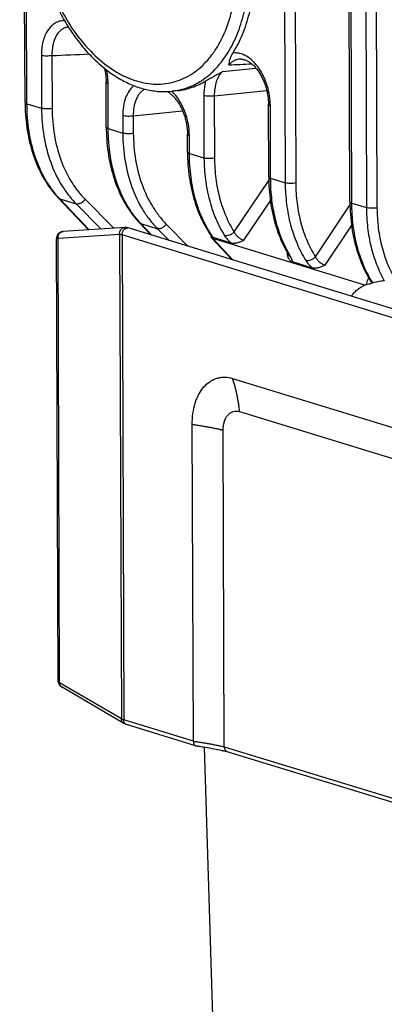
# Model space of a CAD drawing. Header units: millimetres. Extents: x 87 to 484, y 102 to 397.
# Tile 24 of 37: x 384 to 396, y 267 to 299. Entities that reach past the tile are written whole.
import ezdxf

# ---------------------------------------------------------------- set-up
doc = ezdxf.new("R2010")
doc.units = ezdxf.units.MM
doc.header["$LTSCALE"] = 32.67
doc.layers.add('00_COMPONENTS', color=7, linetype='CONTINUOUS')

msp = doc.modelspace()

# ---------------------------------------------------------------- linework, layer by layer
at = {"layer": '00_COMPONENTS'}
for p, q in [((384.511, 296.439), (384.335, 344.76)), ((384.575, 296.393), (384.399, 344.714)), ((392.868, 342.124), (393.044, 293.803)), ((393.215, 342.118), (393.39, 293.797)), ((395.167, 293.18), (394.991, 341.501)), ((395.23, 293.134), (395.055, 341.455)), ((395.532, 341.309), (395.708, 292.988)), ((395.879, 341.303), (396.054, 292.982)), ((385.046, 297.981), (385.052, 296.247)), ((385.392, 297.975), (385.399, 296.241)), ((391.573, 297.859), (391.573, 297.859)), ((390.987, 297.452), (392.084, 297.565)), ((387.175, 295.624), (387.17, 297.113)), ((387.238, 295.578), (387.233, 297.068)), ((389.511, 296.826), (389.334, 296.807)), ((390.373, 296.661), (390.38, 294.617)), ((390.719, 296.655), (390.726, 294.611)), ((384.575, 296.393), (385.052, 296.247)), ((388.06, 295.997), (389.678, 296.163)), ((392.503, 293.994), (392.494, 296.376)), ((392.566, 293.949), (392.558, 296.33)), ((387.714, 296.003), (387.716, 295.432)), ((388.06, 295.997), (388.062, 295.426)), ((387.238, 295.578), (387.716, 295.432)), ((389.839, 294.809), (389.837, 295.402)), ((389.902, 294.763), (389.9, 295.357)), ((389.902, 294.763), (390.38, 294.617)), ((391.37, 292.189), (392.505, 293.88)), ((392.566, 293.949), (393.044, 293.803)), ((386.591, 292.258), (385.597, 293.309)), ((385.647, 293.278), (386.189, 293.112)), ((386.61, 292.259), (385.647, 293.278)), ((386.48, 293.262), (387.42, 292.312)), ((391.69, 291.916), (392.557, 293.208)), ((386.189, 293.112), (387.006, 292.285)), ((394.034, 291.375), (395.168, 293.065)), ((395.23, 293.134), (395.708, 292.988)), ((387.779, 292.335), (385.761, 292.204)), ((400.899, 288.343), (387.895, 292.32)), ((388.641, 292.092), (388.261, 292.494)), ((388.311, 292.463), (388.853, 292.297)), ((388.67, 292.083), (388.311, 292.463)), ((388.853, 292.297), (389.235, 291.91)), ((389.144, 292.447), (389.866, 291.718)), ((394.354, 291.101), (395.221, 292.393)), ((385.599, 277.465), (385.546, 291.978)), ((387.611, 292.112), (385.593, 291.98)), ((385.646, 277.407), (385.593, 291.98)), ((387.611, 292.112), (387.669, 276.22)), ((412.235, 284.584), (387.691, 292.091)), ((387.691, 292.091), (387.748, 276.187)), ((390.627, 292.044), (390.608, 292.015)), ((391.305, 291.277), (390.618, 292.003)), ((395.655, 290.448), (390.667, 291.973)), ((391.334, 291.268), (390.667, 291.973)), ((391.278, 291.822), (390.685, 292.003)), ((393.107, 291.483), (393.118, 291.5)), ((393.942, 291.007), (393.281, 291.209)), ((391.318, 287.384), (408.634, 282.088)), ((391.546, 286.298), (408.862, 281.002)), ((390.031, 275.489), (389.993, 285.869)), ((391.045, 275.303), (391.007, 285.683)), ((387.669, 276.22), (385.646, 277.407)), ((387.748, 276.071), (385.726, 277.259)), ((390.031, 275.489), (387.748, 276.187)), ((390.102, 275.34), (387.839, 276.033)), ((390.114, 275.338), (390.132, 275.336)), ((390.132, 275.336), (390.154, 275.333)), ((390.154, 275.333), (390.174, 275.33)), ((390.174, 275.33), (390.204, 275.326)), ((390.204, 275.326), (390.234, 275.322)), ((390.234, 275.322), (390.272, 275.316)), ((390.272, 275.316), (390.317, 275.309)), ((390.317, 275.309), (390.37, 275.3)), ((390.37, 275.3), (390.429, 275.29)), ((390.39, 275.297), (390.683, 265.82)), ((390.429, 275.29), (390.493, 275.279)), ((390.493, 275.279), (390.563, 275.267)), ((390.563, 275.267), (390.638, 275.253)), ((390.638, 275.253), (390.71, 275.24)), ((390.71, 275.24), (390.778, 275.227)), ((390.778, 275.227), (390.838, 275.215)), ((390.838, 275.215), (390.889, 275.205)), ((390.889, 275.205), (390.931, 275.196)), ((390.931, 275.196), (390.966, 275.189)), ((390.966, 275.189), (390.994, 275.183)), ((390.994, 275.183), (391.021, 275.177)), ((391.021, 275.177), (391.042, 275.173)), ((391.042, 275.173), (391.056, 275.169)), ((391.045, 275.303), (409.443, 269.676)), ((391.056, 275.169), (391.07, 275.166)), ((391.07, 275.166), (391.083, 275.163)), ((391.083, 275.163), (391.092, 275.161)), ((391.092, 275.161), (391.1, 275.159)), ((391.1, 275.159), (391.108, 275.157)), ((391.108, 275.157), (391.115, 275.155)), ((391.134, 275.149), (409.534, 269.522))]:
    msp.add_line(p, q, dxfattribs=at)
for points in [[(391.573, 297.859), (391.583, 297.859), (391.604, 297.858), (391.626, 297.856), (391.647, 297.853), (391.668, 297.849), (391.69, 297.844), (391.711, 297.838), (391.732, 297.83), (391.754, 297.822), (391.775, 297.813), (391.796, 297.802), (391.818, 297.791), (391.839, 297.779), (391.861, 297.765), (391.882, 297.751), (391.904, 297.736), (391.925, 297.719), (391.947, 297.702), (391.968, 297.683), (391.99, 297.664), (392.011, 297.644), (392.032, 297.622), (392.053, 297.6), (392.074, 297.576), (392.094, 297.552), (392.115, 297.527), (392.135, 297.501), (392.154, 297.474), (392.174, 297.446), (392.193, 297.417), (392.212, 297.387), (392.23, 297.357), (392.248, 297.325), (392.265, 297.293), (392.282, 297.261), (392.299, 297.227), (392.315, 297.193), (392.33, 297.159), (392.345, 297.123), (392.359, 297.087), (392.373, 297.051), (392.386, 297.014), (392.398, 296.977), (392.409, 296.939), (392.42, 296.902), (392.431, 296.863), (392.44, 296.825), (392.449, 296.786), (392.457, 296.747), (392.464, 296.708), (392.471, 296.669), (392.476, 296.63), (392.481, 296.591), (392.485, 296.552), (392.489, 296.514), (392.491, 296.475), (392.493, 296.437), (392.494, 296.398), (392.494, 296.376)], [(387.115, 297.559), (387.12, 297.538), (387.128, 297.501), (387.135, 297.464), (387.142, 297.427), (387.148, 297.39), (387.153, 297.353), (387.158, 297.316), (387.161, 297.28), (387.165, 297.243), (387.167, 297.206), (387.168, 297.17), (387.169, 297.134), (387.17, 297.113)], [(389.179, 296.795), (389.191, 296.788), (389.213, 296.774), (389.234, 296.759), (389.255, 296.744), (389.276, 296.728), (389.297, 296.71), (389.318, 296.692), (389.339, 296.673), (389.359, 296.653), (389.38, 296.632), (389.4, 296.61), (389.42, 296.587), (389.44, 296.563), (389.46, 296.539), (389.48, 296.513), (389.499, 296.487), (389.518, 296.46), (389.536, 296.432), (389.554, 296.403), (389.572, 296.374), (389.59, 296.344), (389.607, 296.313), (389.623, 296.282), (389.639, 296.25), (389.655, 296.217), (389.67, 296.184), (389.684, 296.15), (389.698, 296.116), (389.711, 296.081), (389.724, 296.046), (389.736, 296.01), (389.747, 295.975), (389.758, 295.938), (389.768, 295.902), (389.778, 295.865), (389.787, 295.829), (389.795, 295.792), (389.802, 295.754), (389.809, 295.717), (389.815, 295.68), (389.82, 295.643), (389.825, 295.606), (389.829, 295.569), (389.832, 295.532), (389.834, 295.495), (389.836, 295.459), (389.837, 295.423), (389.837, 295.402)], [(384.511, 296.439), (384.512, 296.348), (384.515, 296.243), (384.519, 296.139), (384.526, 296.035), (384.534, 295.932), (384.543, 295.83), (384.555, 295.728), (384.568, 295.627), (384.583, 295.527), (384.6, 295.427), (384.619, 295.329), (384.639, 295.232), (384.661, 295.135), (384.685, 295.04), (384.71, 294.946), (384.737, 294.852), (384.766, 294.76), (384.796, 294.67), (384.828, 294.58), (384.862, 294.492), (384.897, 294.406), (384.934, 294.32), (384.973, 294.237), (385.013, 294.154), (385.054, 294.074), (385.097, 293.994), (385.142, 293.917), (385.188, 293.841), (385.235, 293.767), (385.284, 293.695), (385.334, 293.624), (385.386, 293.556), (385.439, 293.489), (385.493, 293.424), (385.549, 293.361), (385.597, 293.309)], [(387.175, 295.624), (387.176, 295.533), (387.179, 295.428), (387.183, 295.324), (387.19, 295.22), (387.198, 295.117), (387.207, 295.015), (387.219, 294.913), (387.232, 294.812), (387.247, 294.712), (387.264, 294.613), (387.283, 294.514), (387.303, 294.417), (387.325, 294.32), (387.349, 294.225), (387.374, 294.131), (387.401, 294.038), (387.43, 293.946), (387.46, 293.855), (387.492, 293.766), (387.526, 293.678), (387.561, 293.591), (387.598, 293.506), (387.636, 293.422), (387.676, 293.34), (387.718, 293.259), (387.761, 293.18), (387.806, 293.102), (387.852, 293.026), (387.899, 292.952), (387.948, 292.88), (387.998, 292.809), (388.05, 292.741), (388.103, 292.674), (388.157, 292.609), (388.213, 292.546), (388.261, 292.494)], [(389.839, 294.809), (389.84, 294.718), (389.843, 294.613), (389.847, 294.509), (389.854, 294.406), (389.862, 294.303), (389.871, 294.2), (389.883, 294.098), (389.896, 293.997), (389.911, 293.897), (389.928, 293.798), (389.947, 293.7), (389.967, 293.602), (389.989, 293.506), (390.013, 293.41), (390.038, 293.316), (390.065, 293.223), (390.094, 293.131), (390.124, 293.04), (390.156, 292.951), (390.19, 292.863), (390.225, 292.776), (390.262, 292.691), (390.3, 292.607), (390.34, 292.525), (390.382, 292.444), (390.425, 292.365), (390.47, 292.288), (390.516, 292.212), (390.563, 292.138), (390.612, 292.065), (390.627, 292.044)], [(392.503, 293.994), (392.504, 293.902), (392.507, 293.796), (392.511, 293.69), (392.518, 293.585), (392.526, 293.481), (392.536, 293.377), (392.548, 293.274), (392.562, 293.172), (392.577, 293.071), (392.594, 292.97), (392.613, 292.871), (392.634, 292.772), (392.657, 292.674), (392.681, 292.578), (392.707, 292.483), (392.735, 292.389), (392.764, 292.296), (392.796, 292.204), (392.828, 292.114), (392.863, 292.025), (392.899, 291.937), (392.937, 291.851), (392.976, 291.767), (393.018, 291.684), (393.06, 291.603), (393.104, 291.523), (393.143, 291.457)], [(395.167, 293.18), (395.168, 293.084), (395.171, 292.975), (395.176, 292.867), (395.183, 292.759), (395.191, 292.651), (395.202, 292.545), (395.215, 292.439), (395.229, 292.334), (395.245, 292.23), (395.264, 292.127), (395.284, 292.024), (395.306, 291.923), (395.33, 291.823), (395.355, 291.725), (395.383, 291.627), (395.412, 291.531), (395.443, 291.436), (395.476, 291.342), (395.511, 291.25), (395.548, 291.16), (395.586, 291.071), (395.626, 290.983), (395.667, 290.897), (395.711, 290.813), (395.756, 290.731), (395.802, 290.65), (395.841, 290.586)], [(387.895, 292.32), (387.882, 292.324), (387.87, 292.327), (387.857, 292.33), (387.845, 292.332), (387.833, 292.334), (387.821, 292.335), (387.81, 292.336), (387.798, 292.336), (387.787, 292.336), (387.779, 292.335)], [(385.761, 292.204), (385.751, 292.203), (385.737, 292.201), (385.724, 292.199), (385.711, 292.195), (385.698, 292.191), (385.686, 292.187), (385.673, 292.181), (385.662, 292.175), (385.65, 292.169), (385.639, 292.161), (385.629, 292.153), (385.619, 292.145), (385.61, 292.136), (385.601, 292.126), (385.593, 292.116), (385.585, 292.106), (385.578, 292.095), (385.572, 292.084), (385.566, 292.072), (385.561, 292.06), (385.557, 292.048), (385.553, 292.035), (385.551, 292.023), (385.548, 292.01), (385.547, 291.997), (385.546, 291.983), (385.546, 291.978)], [(393.143, 291.457), (393.146, 291.451), (393.151, 291.444), (393.155, 291.437), (393.158, 291.43), (393.162, 291.424), (393.165, 291.418), (393.167, 291.412), (393.17, 291.407), (393.172, 291.402), (393.174, 291.398), (393.175, 291.394), (393.176, 291.391), (393.177, 291.389), (393.178, 291.386), (393.179, 291.385), (393.179, 291.384)], [(395.841, 290.586), (395.842, 290.585), (395.843, 290.582), (395.844, 290.58), (395.845, 290.578), (395.846, 290.577), (395.846, 290.576), (395.846, 290.575), (395.846, 290.575)], [(391.115, 275.155), (391.122, 275.153), (391.125, 275.152), (391.128, 275.151), (391.131, 275.15), (391.134, 275.149)]]:
    msp.add_lwpolyline(points, dxfattribs=at)
for centre, radius, start, end in [((375.256, 547.764), 249.994, 272.32366, 272.60333), ((384.002, 459.688), 162.179, 272.5432, 272.80696), ((388.402, 295.835), 1.341, 46.2282, 46.4544), ((388.391, 295.823), 1.357, 45.4894, 46.2272), ((387.844, 295.358), 3.026, 222.3632, 223.4406), ((390.508, 294.544), 3.026, 222.3632, 223.4406), ((390.713, 292.105), 0.105, 215.48, 231.6125), ((396.18, 288.046), 2.458, 101.0982, 102.319), ((390.122, 275.404), 0.0665, 253.0081, 263.2965)]:
    msp.add_arc(centre, radius, start, end, dxfattribs=at)
msp.add_ellipse((390.798, 292.176), major_axis=(0.18, 0.174), ratio=0.647476, start_param=9.323883, end_param=9.768819, dxfattribs=at)
for points, knots in [([(384.752, 302.999), (384.754, 302.605), (384.821, 301.809), (385.098, 300.648), (385.467, 299.726), (385.84, 299.044), (386.15, 298.576), (386.488, 298.15), (386.963, 297.659), (387.491, 297.26), (388.058, 296.986), (388.483, 296.851), (388.91, 296.786), (389.195, 296.792), (389.334, 296.807)], [0, 0, 0, 0, 0.138861, 0.28011, 0.419604, 0.487508, 0.553579, 0.617478, 0.678967, 0.794163, 0.848241, 0.900265, 0.950672, 1, 1, 1, 1]), ([(384.828, 302.944), (384.83, 302.625), (384.876, 301.982), (385.068, 301.031), (385.375, 300.114), (385.786, 299.265), (386.287, 298.515), (386.858, 297.893), (387.39, 297.492), (387.83, 297.261), (388.156, 297.138), (388.483, 297.06), (388.807, 297.03), (389.124, 297.047), (389.433, 297.112), (389.729, 297.224), (390.009, 297.382), (390.271, 297.583), (390.511, 297.827), (390.729, 298.11), (390.991, 298.545), (391.245, 299.175), (391.426, 300.016), (391.463, 300.61), (391.462, 300.915)], [0, 0, 0, 0, 0.073691, 0.148854, 0.223796, 0.296841, 0.366487, 0.431563, 0.491413, 0.519411, 0.546206, 0.57195, 0.596862, 0.621214, 0.64532, 0.669512, 0.694118, 0.719431, 0.745696, 0.7731, 0.801764, 0.862995, 0.929343, 1, 1, 1, 1]), ([(389.334, 296.807), (389.424, 296.817), (389.604, 296.848), (389.866, 296.928), (390.118, 297.042), (390.358, 297.187), (390.585, 297.364), (390.872, 297.645), (391.189, 298.073), (391.488, 298.675), (391.705, 299.362), (391.835, 300.114), (391.862, 300.637), (391.861, 300.905)], [0, 0, 0, 0, 0.05187, 0.1037, 0.155971, 0.209144, 0.263633, 0.319791, 0.438023, 0.565359, 0.702039, 0.847382, 1, 1, 1, 1]), ([(391.328, 298.059), (391.449, 298.25), (391.663, 298.672), (391.888, 299.37), (392.023, 300.137), (392.05, 300.67), (392.049, 300.943)], [0, 0, 0, 0, 0.226104, 0.469156, 0.727964, 1, 1, 1, 1]), ([(385.804, 299.12), (385.751, 299.12), (385.645, 299.106), (385.495, 299.042), (385.361, 298.937), (385.248, 298.797), (385.158, 298.626), (385.068, 298.355), (385.045, 298.132), (385.046, 297.981)], [0, 0, 0, 0, 0.104723, 0.209812, 0.319482, 0.436923, 0.563889, 0.700767, 1, 1, 1, 1]), ([(385.931, 298.913), (385.891, 298.907), (385.81, 298.886), (385.7, 298.823), (385.604, 298.732), (385.524, 298.616), (385.461, 298.478), (385.401, 298.265), (385.389, 298.092), (385.392, 297.975)], [0, 0, 0, 0, 0.103706, 0.209004, 0.319517, 0.437835, 0.565303, 0.702133, 1, 1, 1, 1]), ([(391.199, 297.669), (391.203, 297.697), (391.212, 297.756), (391.232, 297.849), (391.268, 297.953), (391.305, 298.022), (391.328, 298.059)], [0, 0, 0, 0, 0.204833, 0.431153, 0.690939, 1, 1, 1, 1]), ([(392.558, 296.33), (392.557, 296.44), (392.539, 296.661), (392.465, 296.985), (392.345, 297.292), (392.187, 297.566), (391.997, 297.792), (391.784, 297.958), (391.591, 298.04), (391.438, 298.064), (391.364, 298.063), (391.328, 298.059)], [0, 0, 0, 0, 0.140665, 0.284011, 0.425721, 0.561542, 0.687855, 0.802431, 0.905324, 0.953404, 1, 1, 1, 1]), ([(385.392, 297.975), (385.365, 297.969), (385.305, 297.96), (385.215, 297.957), (385.127, 297.963), (385.071, 297.973), (385.046, 297.981)], [0, 0, 0, 0, 0.242311, 0.513738, 0.77796, 1, 1, 1, 1]), ([(391.573, 297.859), (391.537, 297.858), (391.467, 297.848), (391.367, 297.811), (391.275, 297.75), (391.223, 297.698), (391.199, 297.669)], [0, 0, 0, 0, 0.244875, 0.488475, 0.73812, 1, 1, 1, 1]), ([(387.233, 297.068), (387.233, 297.104), (387.229, 297.249), (387.209, 297.395), (387.187, 297.502)], [0, 0, 0, 0, 0.246137, 1, 1, 1, 1]), ([(390.436, 297.147), (390.475, 297.171), (390.56, 297.219), (390.694, 297.292), (390.839, 297.37), (390.937, 297.424), (390.987, 297.452)], [0, 0, 0, 0, 0.217065, 0.464832, 0.728539, 1, 1, 1, 1]), ([(390.987, 297.452), (390.941, 297.41), (390.859, 297.306), (390.774, 297.115), (390.725, 296.894), (390.717, 296.737), (390.719, 296.655)], [0, 0, 0, 0, 0.216197, 0.455178, 0.71757, 1, 1, 1, 1]), ([(387.17, 297.113), (387.17, 297.109), (387.172, 297.102), (387.179, 297.094), (387.189, 297.086), (387.208, 297.076), (387.224, 297.071), (387.233, 297.068)], [0, 0, 0, 0, 0.160068, 0.257184, 0.37018, 0.649085, 1, 1, 1, 1]), ([(389.511, 296.826), (389.673, 296.844), (389.997, 296.916), (390.296, 297.06), (390.436, 297.147)], [0, 0, 0, 0, 0.49707, 1, 1, 1, 1]), ([(390.436, 297.147), (390.425, 297.11), (390.386, 296.95), (390.372, 296.786), (390.373, 296.661)], [0, 0, 0, 0, 0.23904, 1, 1, 1, 1]), ([(388.079, 296.989), (388.019, 296.94), (387.911, 296.813), (387.797, 296.579), (387.728, 296.302), (387.714, 296.105), (387.714, 296.003)], [0, 0, 0, 0, 0.21518, 0.453767, 0.716594, 1, 1, 1, 1]), ([(388.44, 296.873), (388.409, 296.857), (388.351, 296.817), (388.273, 296.74), (388.207, 296.646), (388.131, 296.498), (388.07, 296.279), (388.058, 296.093), (388.06, 295.997)], [0, 0, 0, 0, 0.103182, 0.211081, 0.325205, 0.446426, 0.710309, 1, 1, 1, 1]), ([(389.9, 295.357), (389.9, 295.491), (389.872, 295.762), (389.761, 296.151), (389.587, 296.503), (389.429, 296.705), (389.342, 296.79)], [0, 0, 0, 0, 0.256132, 0.515952, 0.767446, 1, 1, 1, 1]), ([(384.511, 296.439), (384.511, 296.434), (384.514, 296.427), (384.52, 296.42), (384.531, 296.411), (384.549, 296.402), (384.565, 296.396), (384.575, 296.393)], [0, 0, 0, 0, 0.160068, 0.257184, 0.37018, 0.649085, 1, 1, 1, 1]), ([(390.719, 296.655), (390.692, 296.649), (390.632, 296.64), (390.541, 296.637), (390.453, 296.643), (390.397, 296.654), (390.373, 296.661)], [0, 0, 0, 0, 0.242311, 0.513738, 0.77796, 1, 1, 1, 1]), ([(385.608, 293.319), (385.44, 293.503), (385.139, 293.929), (384.817, 294.668), (384.619, 295.503), (384.576, 296.091), (384.575, 296.393)], [0, 0, 0, 0, 0.225668, 0.46789, 0.726726, 1, 1, 1, 1]), ([(385.052, 296.247), (385.053, 295.939), (385.102, 295.337), (385.32, 294.483), (385.621, 293.843), (385.927, 293.4), (386.099, 293.203), (386.189, 293.112)], [0, 0, 0, 0, 0.270514, 0.527935, 0.770756, 0.886978, 1, 1, 1, 1]), ([(385.399, 296.241), (385.371, 296.235), (385.312, 296.226), (385.221, 296.223), (385.133, 296.229), (385.077, 296.239), (385.052, 296.247)], [0, 0, 0, 0, 0.242311, 0.513738, 0.77796, 1, 1, 1, 1]), ([(385.399, 296.241), (385.4, 295.948), (385.446, 295.376), (385.653, 294.565), (385.94, 293.957), (386.231, 293.536), (386.394, 293.349), (386.48, 293.262)], [0, 0, 0, 0, 0.270432, 0.527815, 0.77066, 0.886921, 1, 1, 1, 1]), ([(392.494, 296.376), (392.494, 296.371), (392.497, 296.364), (392.504, 296.357), (392.514, 296.348), (392.532, 296.339), (392.549, 296.333), (392.558, 296.33)], [0, 0, 0, 0, 0.160068, 0.257184, 0.37018, 0.649085, 1, 1, 1, 1]), ([(388.06, 295.997), (388.033, 295.99), (387.974, 295.982), (387.883, 295.979), (387.795, 295.985), (387.739, 295.995), (387.714, 296.003)], [0, 0, 0, 0, 0.242311, 0.513738, 0.77796, 1, 1, 1, 1]), ([(387.175, 295.624), (387.175, 295.62), (387.178, 295.612), (387.184, 295.605), (387.195, 295.596), (387.213, 295.587), (387.229, 295.581), (387.238, 295.578)], [0, 0, 0, 0, 0.160068, 0.257184, 0.37018, 0.649085, 1, 1, 1, 1]), ([(388.272, 292.505), (388.104, 292.689), (387.803, 293.114), (387.481, 293.853), (387.283, 294.689), (387.24, 295.277), (387.238, 295.578)], [0, 0, 0, 0, 0.225668, 0.46789, 0.726726, 1, 1, 1, 1]), ([(387.716, 295.432), (387.717, 295.124), (387.766, 294.522), (387.984, 293.668), (388.285, 293.029), (388.591, 292.586), (388.763, 292.389), (388.853, 292.297)], [0, 0, 0, 0, 0.270514, 0.527935, 0.770756, 0.886978, 1, 1, 1, 1]), ([(388.062, 295.426), (388.035, 295.42), (387.976, 295.411), (387.885, 295.408), (387.797, 295.414), (387.741, 295.425), (387.716, 295.432)], [0, 0, 0, 0, 0.242311, 0.513738, 0.77796, 1, 1, 1, 1]), ([(388.062, 295.426), (388.064, 295.134), (388.11, 294.562), (388.317, 293.75), (388.604, 293.143), (388.895, 292.722), (389.058, 292.534), (389.144, 292.447)], [0, 0, 0, 0, 0.270432, 0.527815, 0.77066, 0.886921, 1, 1, 1, 1]), ([(389.837, 295.402), (389.837, 295.398), (389.84, 295.391), (389.846, 295.383), (389.857, 295.375), (389.875, 295.365), (389.891, 295.359), (389.9, 295.357)], [0, 0, 0, 0, 0.160068, 0.257184, 0.37018, 0.649085, 1, 1, 1, 1]), ([(389.839, 294.809), (389.839, 294.805), (389.842, 294.798), (389.848, 294.79), (389.859, 294.782), (389.877, 294.772), (389.893, 294.766), (389.902, 294.763)], [0, 0, 0, 0, 0.160068, 0.257184, 0.37018, 0.649085, 1, 1, 1, 1]), ([(390.685, 292.003), (390.557, 292.185), (390.329, 292.586), (390.085, 293.255), (389.937, 293.99), (389.903, 294.502), (389.902, 294.763)], [0, 0, 0, 0, 0.229366, 0.473088, 0.730595, 1, 1, 1, 1]), ([(390.38, 294.617), (390.381, 294.382), (390.41, 293.918), (390.538, 293.247), (390.749, 292.626), (390.945, 292.245), (391.056, 292.068)], [0, 0, 0, 0, 0.264923, 0.52058, 0.765737, 1, 1, 1, 1]), ([(390.726, 294.611), (390.699, 294.605), (390.64, 294.597), (390.549, 294.593), (390.461, 294.599), (390.405, 294.61), (390.38, 294.617)], [0, 0, 0, 0, 0.242311, 0.513738, 0.77796, 1, 1, 1, 1]), ([(390.726, 294.611), (390.727, 294.388), (390.755, 293.947), (390.877, 293.31), (391.077, 292.719), (391.264, 292.357), (391.37, 292.189)], [0, 0, 0, 0, 0.264871, 0.520503, 0.765676, 1, 1, 1, 1]), ([(392.503, 293.994), (392.503, 293.99), (392.506, 293.983), (392.512, 293.975), (392.523, 293.967), (392.541, 293.957), (392.557, 293.952), (392.566, 293.949)], [0, 0, 0, 0, 0.160068, 0.257184, 0.37018, 0.649085, 1, 1, 1, 1]), ([(393.204, 291.411), (392.989, 291.771), (392.751, 292.384), (392.595, 293.251), (392.567, 293.713), (392.566, 293.949)], [0, 0, 0, 0, 0.475771, 0.732699, 1, 1, 1, 1]), ([(393.044, 293.803), (393.045, 293.567), (393.074, 293.103), (393.202, 292.432), (393.413, 291.811), (393.609, 291.43), (393.72, 291.253)], [0, 0, 0, 0, 0.264923, 0.52058, 0.765737, 1, 1, 1, 1]), ([(393.39, 293.797), (393.363, 293.79), (393.304, 293.782), (393.213, 293.779), (393.125, 293.785), (393.069, 293.795), (393.044, 293.803)], [0, 0, 0, 0, 0.242311, 0.513738, 0.77796, 1, 1, 1, 1]), ([(393.39, 293.797), (393.391, 293.573), (393.419, 293.132), (393.541, 292.495), (393.741, 291.904), (393.928, 291.542), (394.034, 291.375)], [0, 0, 0, 0, 0.264871, 0.520503, 0.765676, 1, 1, 1, 1]), ([(385.597, 293.309), (385.603, 293.302), (385.619, 293.289), (385.637, 293.281), (385.647, 293.278)], [0, 0, 0, 0, 0.490933, 1, 1, 1, 1]), ([(386.48, 293.262), (386.463, 293.236), (386.421, 293.188), (386.356, 293.142), (386.301, 293.118), (386.251, 293.105), (386.212, 293.105), (386.189, 293.112)], [0, 0, 0, 0, 0.276566, 0.548395, 0.675589, 0.793902, 1, 1, 1, 1]), ([(395.167, 293.18), (395.167, 293.175), (395.17, 293.168), (395.176, 293.161), (395.187, 293.152), (395.205, 293.143), (395.221, 293.137), (395.23, 293.134)], [0, 0, 0, 0, 0.160068, 0.257184, 0.37018, 0.649085, 1, 1, 1, 1]), ([(395.903, 290.538), (395.793, 290.716), (395.597, 291.101), (395.425, 291.62), (395.326, 292.063), (395.253, 292.532), (395.231, 292.892), (395.23, 293.134)], [0, 0, 0, 0, 0.23118, 0.475529, 0.602528, 0.732463, 1, 1, 1, 1]), ([(395.708, 292.988), (395.709, 292.769), (395.734, 292.337), (395.845, 291.71), (396.027, 291.124), (396.198, 290.76), (396.294, 290.59)], [0, 0, 0, 0, 0.26364, 0.518829, 0.764444, 1, 1, 1, 1]), ([(396.054, 292.982), (396.027, 292.976), (395.967, 292.967), (395.877, 292.964), (395.789, 292.97), (395.733, 292.98), (395.708, 292.988)], [0, 0, 0, 0, 0.242311, 0.513738, 0.77796, 1, 1, 1, 1]), ([(396.054, 292.982), (396.055, 292.758), (396.083, 292.318), (396.205, 291.68), (396.405, 291.089), (396.592, 290.728), (396.698, 290.56)], [0, 0, 0, 0, 0.264872, 0.520505, 0.765678, 1, 1, 1, 1]), ([(387.611, 292.112), (387.608, 292.138), (387.611, 292.193), (387.64, 292.255), (387.676, 292.293), (387.707, 292.315), (387.742, 292.33), (387.767, 292.334), (387.779, 292.335)], [0, 0, 0, 0, 0.259556, 0.513582, 0.637923, 0.760077, 0.880512, 1, 1, 1, 1]), ([(387.691, 292.091), (387.691, 292.123), (387.703, 292.188), (387.743, 292.258), (387.788, 292.298), (387.825, 292.318), (387.862, 292.326), (387.887, 292.323), (387.898, 292.319)], [0, 0, 0, 0, 0.277661, 0.54966, 0.675269, 0.791173, 0.89826, 1, 1, 1, 1]), ([(388.261, 292.494), (388.267, 292.487), (388.283, 292.474), (388.301, 292.466), (388.311, 292.463)], [0, 0, 0, 0, 0.490933, 1, 1, 1, 1]), ([(389.144, 292.447), (389.127, 292.421), (389.085, 292.373), (389.02, 292.327), (388.965, 292.303), (388.915, 292.29), (388.876, 292.29), (388.853, 292.297)], [0, 0, 0, 0, 0.276566, 0.548395, 0.675589, 0.793902, 1, 1, 1, 1]), ([(385.593, 291.98), (385.586, 291.982), (385.577, 291.983), (385.565, 291.984), (385.558, 291.984), (385.553, 291.984), (385.549, 291.982), (385.547, 291.98), (385.546, 291.978), (385.546, 291.978)], [0, 0, 0, 0, 0.418257, 0.580018, 0.711113, 0.813208, 0.889586, 0.947238, 1, 1, 1, 1]), ([(385.593, 291.98), (385.59, 292.007), (385.593, 292.062), (385.622, 292.123), (385.658, 292.162), (385.689, 292.184), (385.724, 292.199), (385.749, 292.203), (385.761, 292.204)], [0, 0, 0, 0, 0.25955, 0.513577, 0.63792, 0.760078, 0.880514, 1, 1, 1, 1]), ([(387.691, 292.091), (387.676, 292.095), (387.649, 292.103), (387.623, 292.109), (387.611, 292.112)], [0, 0, 0, 0, 0.560519, 1, 1, 1, 1]), ([(390.685, 292.003), (390.682, 292.004), (390.668, 292.009), (390.656, 292.016), (390.647, 292.022)], [0, 0, 0, 0, 0.257588, 1, 1, 1, 1]), ([(391.37, 292.189), (391.348, 292.166), (391.3, 292.125), (391.218, 292.082), (391.135, 292.06), (391.08, 292.061), (391.056, 292.068)], [0, 0, 0, 0, 0.268108, 0.540316, 0.79051, 1, 1, 1, 1]), ([(391.056, 292.068), (391.084, 292.024), (391.153, 291.936), (391.233, 291.859), (391.278, 291.822)], [0, 0, 0, 0, 0.475342, 1, 1, 1, 1]), ([(391.69, 291.916), (391.654, 291.9), (391.584, 291.867), (391.479, 291.829), (391.376, 291.808), (391.308, 291.812), (391.278, 291.822)], [0, 0, 0, 0, 0.272881, 0.536704, 0.782011, 1, 1, 1, 1]), ([(391.37, 292.189), (391.384, 292.156), (391.424, 292.092), (391.505, 292.013), (391.583, 291.961), (391.645, 291.931), (391.675, 291.92), (391.69, 291.916)], [0, 0, 0, 0, 0.248722, 0.518048, 0.779342, 0.896632, 1, 1, 1, 1]), ([(393.107, 291.483), (393.11, 291.482), (393.118, 291.479), (393.126, 291.477), (393.132, 291.476)], [0, 0, 0, 0, 0.262588, 1, 1, 1, 1]), ([(393.281, 291.209), (393.267, 291.213), (393.241, 291.224), (393.207, 291.249), (393.18, 291.28), (393.15, 291.328), (393.125, 291.396), (393.113, 291.453), (393.107, 291.483)], [0, 0, 0, 0, 0.125441, 0.246454, 0.366484, 0.487976, 0.739041, 1, 1, 1, 1]), ([(393.143, 291.457), (393.149, 291.446), (393.168, 291.427), (393.191, 291.415), (393.204, 291.411)], [0, 0, 0, 0, 0.477967, 1, 1, 1, 1]), ([(393.281, 291.209), (393.281, 291.223), (393.277, 291.253), (393.261, 291.301), (393.236, 291.355), (393.216, 291.392), (393.204, 291.411)], [0, 0, 0, 0, 0.186954, 0.416838, 0.68909, 1, 1, 1, 1]), ([(394.034, 291.375), (394.012, 291.352), (393.964, 291.311), (393.882, 291.267), (393.799, 291.245), (393.743, 291.247), (393.72, 291.253)], [0, 0, 0, 0, 0.268108, 0.540316, 0.79051, 1, 1, 1, 1]), ([(394.034, 291.375), (394.048, 291.342), (394.088, 291.278), (394.169, 291.199), (394.247, 291.146), (394.309, 291.116), (394.339, 291.105), (394.354, 291.101)], [0, 0, 0, 0, 0.248725, 0.518049, 0.779341, 0.896631, 1, 1, 1, 1]), ([(393.72, 291.253), (393.748, 291.209), (393.817, 291.121), (393.897, 291.044), (393.942, 291.007)], [0, 0, 0, 0, 0.475344, 1, 1, 1, 1]), ([(394.354, 291.101), (394.318, 291.085), (394.248, 291.053), (394.142, 291.014), (394.04, 290.993), (393.972, 290.998), (393.942, 291.007)], [0, 0, 0, 0, 0.272881, 0.536704, 0.782011, 1, 1, 1, 1]), ([(395.707, 290.458), (395.709, 290.477), (395.721, 290.556), (395.753, 290.631), (395.783, 290.684)], [0, 0, 0, 0, 0.233523, 1, 1, 1, 1]), ([(395.217, 290.081), (395.241, 290.12), (395.297, 290.195), (395.436, 290.329), (395.564, 290.406), (395.655, 290.448)], [0, 0, 0, 0, 0.237315, 0.479806, 1, 1, 1, 1]), ([(395.892, 290.514), (395.887, 290.512), (395.877, 290.509), (395.863, 290.502), (395.849, 290.496), (395.833, 290.489), (395.811, 290.482), (395.769, 290.471), (395.733, 290.464), (395.707, 290.458)], [0, 0, 0, 0, 0.088659, 0.163589, 0.238658, 0.325878, 0.436683, 0.581625, 1, 1, 1, 1]), ([(395.903, 290.538), (395.891, 290.542), (395.866, 290.554), (395.848, 290.575), (395.841, 290.586)], [0, 0, 0, 0, 0.49576, 1, 1, 1, 1]), ([(396.294, 290.59), (396.258, 290.585), (396.123, 290.567), (395.989, 290.54), (395.892, 290.514)], [0, 0, 0, 0, 0.263773, 1, 1, 1, 1]), ([(395.903, 290.538), (395.903, 290.536), (395.899, 290.528), (395.896, 290.52), (395.892, 290.514)], [0, 0, 0, 0, 0.254313, 1, 1, 1, 1]), ([(389.993, 285.869), (389.992, 285.992), (390.007, 286.23), (390.08, 286.568), (390.2, 286.865), (390.364, 287.11), (390.537, 287.266), (390.689, 287.351), (390.808, 287.396), (390.932, 287.423), (391.104, 287.432), (391.234, 287.409), (391.318, 287.384)], [0, 0, 0, 0, 0.155815, 0.302128, 0.437158, 0.560602, 0.674089, 0.72835, 0.7817, 0.834859, 0.888561, 1, 1, 1, 1]), ([(391.546, 286.298), (391.546, 286.311), (391.545, 286.335), (391.54, 286.384), (391.533, 286.443), (391.523, 286.513), (391.508, 286.606), (391.488, 286.721), (391.46, 286.857), (391.431, 286.992), (391.404, 287.103), (391.381, 287.192), (391.362, 287.257), (391.346, 287.311), (391.331, 287.353), (391.323, 287.374), (391.318, 287.384)], [0, 0, 0, 0, 0.033447, 0.066181, 0.130702, 0.194536, 0.257946, 0.383889, 0.508949, 0.633248, 0.756764, 0.818178, 0.879296, 0.940001, 0.970125, 1, 1, 1, 1]), ([(391.007, 285.683), (391.007, 285.779), (391.024, 285.921), (391.092, 286.088), (391.158, 286.187), (391.241, 286.262), (391.337, 286.307), (391.442, 286.321), (391.512, 286.309), (391.546, 286.298)], [0, 0, 0, 0, 0.301709, 0.436939, 0.560565, 0.67422, 0.781687, 0.888395, 1, 1, 1, 1]), ([(391.007, 285.683), (390.998, 285.686), (390.98, 285.691), (390.942, 285.7), (390.892, 285.711), (390.832, 285.724), (390.751, 285.741), (390.647, 285.762), (390.521, 285.785), (390.394, 285.808), (390.264, 285.83), (390.153, 285.848), (390.063, 285.861), (390.017, 285.867), (389.993, 285.869)], [0, 0, 0, 0, 0.027498, 0.055997, 0.11446, 0.174069, 0.234434, 0.356806, 0.480935, 0.606678, 0.734199, 0.864179, 0.930762, 1, 1, 1, 1]), ([(385.599, 277.465), (385.599, 277.443), (385.606, 277.399), (385.634, 277.34), (385.676, 277.292), (385.709, 277.269), (385.726, 277.259)], [0, 0, 0, 0, 0.261229, 0.518178, 0.765554, 1, 1, 1, 1]), ([(385.646, 277.407), (385.639, 277.411), (385.626, 277.42), (385.611, 277.434), (385.601, 277.449), (385.599, 277.46), (385.599, 277.465)], [0, 0, 0, 0, 0.316401, 0.581287, 0.803364, 1, 1, 1, 1]), ([(385.726, 277.259), (385.714, 277.266), (385.691, 277.284), (385.666, 277.319), (385.65, 277.361), (385.646, 277.392), (385.646, 277.407)], [0, 0, 0, 0, 0.240979, 0.486224, 0.738816, 1, 1, 1, 1]), ([(387.748, 276.071), (387.736, 276.078), (387.714, 276.096), (387.688, 276.132), (387.672, 276.174), (387.669, 276.204), (387.669, 276.22)], [0, 0, 0, 0, 0.240979, 0.486224, 0.738816, 1, 1, 1, 1]), ([(387.748, 276.187), (387.733, 276.191), (387.706, 276.201), (387.68, 276.213), (387.669, 276.22)], [0, 0, 0, 0, 0.543423, 1, 1, 1, 1]), ([(387.839, 276.033), (387.826, 276.037), (387.8, 276.051), (387.77, 276.087), (387.752, 276.134), (387.749, 276.169), (387.748, 276.187)], [0, 0, 0, 0, 0.220606, 0.456715, 0.716669, 1, 1, 1, 1]), ([(387.839, 276.033), (387.831, 276.035), (387.8, 276.045), (387.77, 276.059), (387.748, 276.071)], [0, 0, 0, 0, 0.25276, 1, 1, 1, 1]), ([(390.031, 275.489), (390.054, 275.486), (390.101, 275.48), (390.191, 275.467), (390.301, 275.45), (390.431, 275.428), (390.559, 275.405), (390.685, 275.381), (390.789, 275.361), (390.87, 275.344), (390.93, 275.331), (390.979, 275.32), (391.018, 275.31), (391.036, 275.305), (391.045, 275.303)], [0, 0, 0, 0, 0.069238, 0.135821, 0.265801, 0.393322, 0.519065, 0.643194, 0.765566, 0.825931, 0.88554, 0.944003, 0.972502, 1, 1, 1, 1]), ([(390.031, 275.489), (390.031, 275.471), (390.034, 275.437), (390.047, 275.392), (390.07, 275.357), (390.092, 275.344), (390.102, 275.34)], [0, 0, 0, 0, 0.307999, 0.57764, 0.804546, 1, 1, 1, 1]), ([(391.045, 275.303), (391.045, 275.285), (391.049, 275.25), (391.067, 275.203), (391.096, 275.167), (391.123, 275.153), (391.136, 275.149)], [0, 0, 0, 0, 0.283331, 0.543285, 0.779394, 1, 1, 1, 1])]:
    msp.add_open_spline(points, degree=3, knots=knots, dxfattribs=at)
msp.add_open_spline([(390.719, 296.655), (391.293, 296.712), (391.866, 296.768), (392.44, 296.825)], degree=3, dxfattribs=at)

doc.saveas('drawing.dxf')
